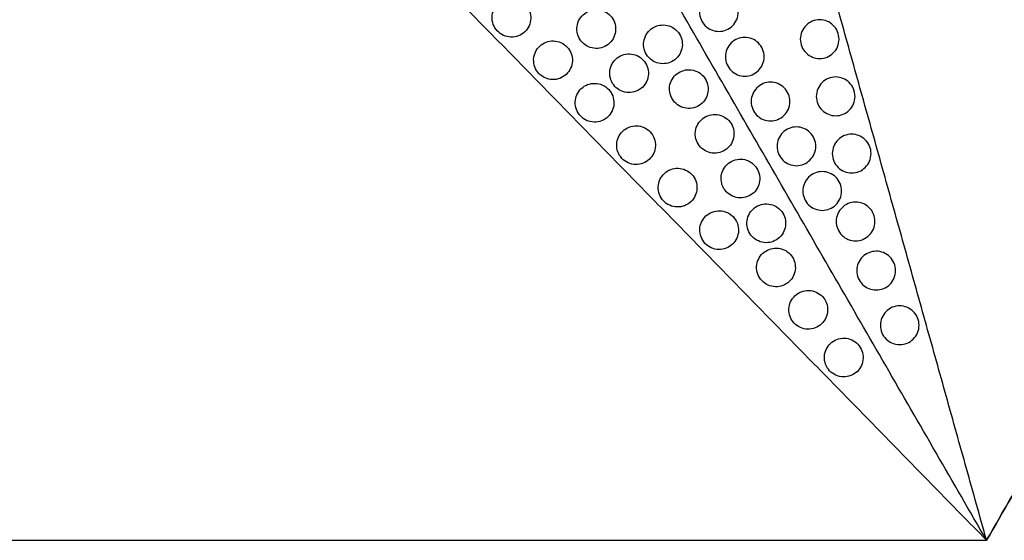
# Model space of a CAD drawing. Header units: millimetres. Extents: x -125 to 375, y 0 to 433.
# Tile 10 of 20: x 100 to 253, y 0 to 81. Entities that reach past the tile are written whole.
import ezdxf

# ---------------------------------------------------------------- set-up
doc = ezdxf.new("R2010")
doc.units = ezdxf.units.MM
doc.layers.add('Layer 01', color=18, linetype='Continuous', true_color=0x000000)

msp = doc.modelspace()

# ---------------------------------------------------------------- linework, layer by layer
at = {"layer": 'Layer 01'}
msp.add_line((250, 0), (250, 0, 74), dxfattribs=at)
for points in [[(250, 0, 76), (187.5, 108.25, 76), (125, 216.51, 76)], [(250, 0), (312.5, 108.25), (375, 216.51)], [(375, 216.51, 76), (312.5, 108.25, 76), (250, 0, 76)], [(250, 0, 76), (225.15, 88.82, 83.18), (200.31, 177.65, 90.36)], [(0, 0, 76), (60.5, 65.93, 83.18), (121, 131.86, 90.36)], [(250, 0, 76), (185.5, 65.93, 83.18), (121, 131.86, 90.36)], [(0, 0), (125, 0), (250, 0)], [(0, 0, 76), (125, 0, 76), (250, 0, 76)], [(250, 0, 74), (250, 0, 75), (250, 0, 76)]]:
    msp.add_open_spline(points, degree=2, dxfattribs=at)
at = {"layer": 'Layer 01', "extrusion": (-0.259088, -0.149584, -0.9542)}
for points in [[(174.92, 78.31, 84.11), (175.63, 77.91, 83.98), (176.45, 77.81, 83.77), (177.97, 78.23, 83.29), (178.62, 78.73, 83.04), (179.02, 79.41, 82.82), (179.4, 80.08, 82.61), (179.52, 80.89, 82.46), (179.12, 82.45, 82.32), (178.61, 83.11, 82.36), (177.92, 83.51, 82.48), (177.21, 83.92, 82.61), (176.38, 84.01, 82.82), (174.87, 83.6, 83.3), (174.22, 83.1, 83.55), (173.82, 82.41, 83.77), (173.43, 81.74, 83.98), (173.31, 80.93, 84.14), (173.72, 79.38, 84.27), (174.23, 78.71, 84.24), (174.92, 78.31, 84.11)], [(188.06, 76.57, 80.82), (188.77, 76.16, 80.69), (189.59, 76.07, 80.48), (191.11, 76.48, 80), (191.76, 76.98, 79.75), (192.16, 77.67, 79.53), (192.54, 78.34, 79.32), (192.66, 79.15, 79.16), (192.26, 80.7, 79.03), (191.75, 81.37, 79.06), (191.06, 81.77, 79.19), (190.35, 82.17, 79.31), (189.52, 82.27, 79.52), (188.01, 81.85, 80), (187.36, 81.35, 80.26), (186.96, 80.67, 80.47), (186.57, 80, 80.68), (186.45, 79.19, 80.84), (186.86, 77.63, 80.97), (187.37, 76.97, 80.94), (188.06, 76.57, 80.82)], [(181.35, 71.74, 83.39), (182.06, 71.33, 83.27), (182.89, 71.23, 83.06), (184.4, 71.65, 82.58), (185.05, 72.15, 82.32), (185.45, 72.84, 82.11), (185.84, 73.51, 81.9), (185.96, 74.31, 81.74), (185.55, 75.87, 81.61), (185.04, 76.53, 81.64), (184.35, 76.93, 81.76), (183.64, 77.34, 81.89), (182.82, 77.44, 82.1), (181.3, 77.02, 82.58), (180.65, 76.52, 82.83), (180.25, 75.84, 83.05), (179.87, 75.17, 83.26), (179.75, 74.36, 83.42), (180.15, 72.8, 83.55), (180.66, 72.14, 83.52), (181.35, 71.74, 83.39)], [(187.78, 65.16, 82.68), (188.49, 64.75, 82.55), (189.32, 64.66, 82.34), (190.84, 65.07, 81.86), (191.49, 65.57, 81.61), (191.88, 66.26, 81.39), (192.27, 66.93, 81.18), (192.39, 67.74, 81.02), (191.98, 69.3, 80.89), (191.48, 69.96, 80.92), (190.78, 70.36, 81.05), (190.08, 70.77, 81.18), (189.25, 70.86, 81.39), (187.73, 70.44, 81.86), (187.08, 69.95, 82.12), (186.69, 69.26, 82.33), (186.3, 68.59, 82.54), (186.18, 67.78, 82.7), (186.59, 66.22, 82.84), (187.09, 65.56, 82.8), (187.78, 65.16, 82.68)], [(194.22, 58.58, 81.96), (194.93, 58.18, 81.83), (195.75, 58.08, 81.62), (197.27, 58.5, 81.15), (197.92, 59, 80.89), (198.32, 59.68, 80.68), (198.7, 60.35, 80.47), (198.82, 61.16, 80.31), (198.42, 62.72, 80.17), (197.91, 63.38, 80.21), (197.22, 63.78, 80.33), (196.51, 64.19, 80.46), (195.68, 64.28, 80.67), (194.17, 63.87, 81.15), (193.52, 63.37, 81.4), (193.12, 62.68, 81.62), (192.73, 62.01, 81.83), (192.61, 61.2, 81.99), (193.02, 59.65, 82.12), (193.53, 58.98, 82.09), (194.22, 58.58, 81.96)], [(214.39, 46.49, 78.38), (215.09, 46.08, 78.25), (215.92, 45.98, 78.04), (217.44, 46.4, 77.57), (218.09, 46.9, 77.31), (218.48, 47.59, 77.1), (218.87, 48.26, 76.89), (218.99, 49.06, 76.73), (218.59, 50.62, 76.59), (218.08, 51.28, 76.63), (217.39, 51.68, 76.75), (216.68, 52.09, 76.88), (215.85, 52.19, 77.09), (214.33, 51.77, 77.57), (213.68, 51.27, 77.82), (213.29, 50.59, 78.04), (212.9, 49.92, 78.25), (212.78, 49.11, 78.41), (213.19, 47.55, 78.54), (213.69, 46.89, 78.51), (214.39, 46.49, 78.38)], [(215.89, 39.65, 79.05), (216.6, 39.25, 78.92), (217.42, 39.15, 78.71), (218.94, 39.57, 78.23), (219.59, 40.07, 77.98), (219.99, 40.75, 77.76), (220.37, 41.42, 77.55), (220.49, 42.23, 77.39), (220.09, 43.79, 77.26), (219.58, 44.45, 77.29), (218.89, 44.85, 77.42), (218.18, 45.26, 77.54), (217.35, 45.35, 77.75), (215.84, 44.94, 78.23), (215.19, 44.44, 78.49), (214.79, 43.75, 78.7), (214.4, 43.08, 78.91), (214.28, 42.27, 79.07), (214.69, 40.72, 79.21), (215.2, 40.05, 79.17), (215.89, 39.65, 79.05)], [(220.89, 33.09, 78.72), (221.59, 32.68, 78.59), (222.42, 32.59, 78.38), (223.94, 33, 77.9), (224.59, 33.5, 77.65), (224.98, 34.19, 77.43), (225.37, 34.86, 77.22), (225.49, 35.67, 77.06), (225.09, 37.22, 76.93), (224.58, 37.89, 76.96), (223.89, 38.28, 77.09), (223.18, 38.69, 77.22), (222.35, 38.79, 77.43), (220.83, 38.37, 77.9), (220.18, 37.87, 78.16), (219.79, 37.19, 78.37), (219.4, 36.52, 78.58), (219.28, 35.71, 78.74), (219.69, 34.15, 78.88), (220.19, 33.49, 78.84), (220.89, 33.09, 78.72)]]:
    msp.add_open_spline(points, degree=3, knots=[0, 0, 0, 0, 2.508378, 2.508378, 5.0087, 5.0087, 5.0087, 7.449256, 7.449256, 9.902731, 9.902731, 9.902731, 12.411109, 12.411109, 14.911431, 14.911431, 14.911431, 17.351987, 17.351987, 19.805462, 19.805462, 19.805462, 19.805462], dxfattribs=at)
at = {"layer": 'Layer 01', "extrusion": (-0.259088, -0.149584, 0.9542)}
for points in [[(211.55, 81.8, 78.38), (211.55, 80.98, 78.25), (211.21, 80.22, 78.04), (210.1, 79.11, 77.57), (209.34, 78.8, 77.31), (208.55, 78.8, 77.1), (207.77, 78.8, 76.89), (207.01, 79.1, 76.73), (205.87, 80.23, 76.59), (205.55, 81, 76.63), (205.55, 81.8, 76.75), (205.55, 82.62, 76.88), (205.88, 83.38, 77.09), (207, 84.49, 77.57), (207.75, 84.8, 77.82), (208.55, 84.8, 78.04), (209.32, 84.8, 78.25), (210.08, 84.5, 78.41), (211.23, 83.37, 78.54), (211.55, 82.6, 78.51), (211.55, 81.8, 78.38)], [(227.15, 77.6, 81.96), (227.15, 76.78, 81.83), (226.82, 76.02, 81.62), (225.7, 74.91, 81.15), (224.95, 74.6, 80.89), (224.15, 74.6, 80.68), (223.38, 74.6, 80.47), (222.62, 74.9, 80.31), (221.47, 76.03, 80.17), (221.15, 76.8, 80.21), (221.15, 77.6, 80.33), (221.15, 78.42, 80.46), (221.49, 79.18, 80.67), (222.61, 80.29, 81.15), (223.36, 80.6, 81.4), (224.15, 80.6, 81.62), (224.93, 80.6, 81.83), (225.69, 80.3, 81.99), (226.84, 79.17, 82.12), (227.15, 78.4, 82.09), (227.15, 77.6, 81.96)], [(215.55, 74.87, 78.38), (215.55, 74.05, 78.25), (215.21, 73.29, 78.04), (214.1, 72.18, 77.57), (213.34, 71.87, 77.31), (212.55, 71.87, 77.1), (211.77, 71.87, 76.89), (211.01, 72.17, 76.73), (209.87, 73.3, 76.59), (209.55, 74.07, 76.63), (209.55, 74.87, 76.75), (209.55, 75.69, 76.88), (209.88, 76.45, 77.09), (211, 77.56, 77.57), (211.75, 77.87, 77.82), (212.55, 77.87, 78.04), (213.32, 77.87, 78.25), (214.08, 77.57, 78.41), (215.23, 76.44, 78.54), (215.55, 75.67, 78.51), (215.55, 74.87, 78.38)], [(219.55, 67.94, 78.38), (219.55, 67.12, 78.25), (219.21, 66.36, 78.04), (218.1, 65.26, 77.57), (217.34, 64.94, 77.31), (216.55, 64.94, 77.1), (215.77, 64.94, 76.89), (215.01, 65.24, 76.73), (213.87, 66.37, 76.59), (213.55, 67.14, 76.63), (213.55, 67.94, 76.75), (213.55, 68.76, 76.88), (213.88, 69.52, 77.09), (215, 70.63, 77.57), (215.75, 70.94, 77.82), (216.55, 70.94, 78.04), (217.32, 70.94, 78.25), (218.08, 70.64, 78.41), (219.23, 69.51, 78.54), (219.55, 68.74, 78.51), (219.55, 67.94, 78.38)], [(223.55, 61.01, 78.38), (223.55, 60.2, 78.25), (223.21, 59.43, 78.04), (222.1, 58.33, 77.57), (221.34, 58.01, 77.31), (220.55, 58.01, 77.1), (219.77, 58.01, 76.89), (219.01, 58.31, 76.73), (217.87, 59.44, 76.59), (217.55, 60.22, 76.63), (217.55, 61.01, 76.75), (217.55, 61.83, 76.88), (217.88, 62.6, 77.09), (219, 63.7, 77.57), (219.75, 64.01, 77.82), (220.55, 64.01, 78.04), (221.32, 64.01, 78.25), (222.08, 63.71, 78.41), (223.23, 62.58, 78.54), (223.55, 61.81, 78.51), (223.55, 61.01, 78.38)], [(227.55, 54.09, 78.38), (227.55, 53.27, 78.25), (227.21, 52.5, 78.04), (226.1, 51.4, 77.57), (225.34, 51.09, 77.31), (224.55, 51.09, 77.1), (223.77, 51.09, 76.89), (223.01, 51.39, 76.73), (221.87, 52.52, 76.59), (221.55, 53.29, 76.63), (221.55, 54.09, 76.75), (221.55, 54.9, 76.88), (221.88, 55.67, 77.09), (223, 56.77, 77.57), (223.75, 57.09, 77.82), (224.55, 57.09, 78.04), (225.32, 57.09, 78.25), (226.08, 56.79, 78.41), (227.23, 55.66, 78.54), (227.55, 54.88, 78.51), (227.55, 54.09, 78.38)], [(235.9, 41.76, 78.72), (235.9, 40.94, 78.59), (235.57, 40.18, 78.38), (234.45, 39.07, 77.9), (233.69, 38.76, 77.65), (232.9, 38.76, 77.43), (232.13, 38.76, 77.22), (231.37, 39.06, 77.06), (230.22, 40.19, 76.93), (229.9, 40.96, 76.96), (229.9, 41.76, 77.09), (229.9, 42.57, 77.22), (230.23, 43.34, 77.43), (231.35, 44.44, 77.9), (232.11, 44.76, 78.16), (232.9, 44.76, 78.37), (233.67, 44.76, 78.58), (234.44, 44.46, 78.74), (235.58, 43.33, 78.88), (235.9, 42.56, 78.84), (235.9, 41.76, 78.72)], [(239.55, 33.3, 78.38), (239.55, 32.48, 78.25), (239.21, 31.72, 78.04), (238.1, 30.61, 77.57), (237.34, 30.3, 77.31), (236.55, 30.3, 77.1), (235.77, 30.3, 76.89), (235.01, 30.6, 76.73), (233.87, 31.73, 76.59), (233.55, 32.5, 76.63), (233.55, 33.3, 76.75), (233.55, 34.12, 76.88), (233.88, 34.88, 77.09), (235, 35.99, 77.57), (235.75, 36.3, 77.82), (236.55, 36.3, 78.04), (237.32, 36.3, 78.25), (238.08, 36, 78.41), (239.23, 34.87, 78.54), (239.55, 34.1, 78.51), (239.55, 33.3, 78.38)]]:
    msp.add_open_spline(points, degree=3, knots=[0, 0, 0, 0, 2.508378, 2.508378, 5.0087, 5.0087, 5.0087, 7.449256, 7.449256, 9.902731, 9.902731, 9.902731, 12.411109, 12.411109, 14.911431, 14.911431, 14.911431, 17.351987, 17.351987, 19.805462, 19.805462, 19.805462, 19.805462], dxfattribs=at)
at = {"layer": 'Layer 01', "extrusion": (0.259088, 0.149584, 0.9542)}
for points in [[(198.39, 74.2, 78.38), (199.09, 73.79, 78.25), (199.92, 73.7, 78.04), (201.44, 74.11, 77.57), (202.09, 74.61, 77.31), (202.48, 75.3, 77.1), (202.87, 75.97, 76.89), (202.99, 76.78, 76.73), (202.59, 78.34, 76.59), (202.08, 79, 76.63), (201.39, 79.4, 76.75), (200.68, 79.81, 76.88), (199.85, 79.9, 77.09), (198.33, 79.48, 77.57), (197.68, 78.99, 77.82), (197.29, 78.3, 78.04), (196.9, 77.63, 78.25), (196.78, 76.82, 78.41), (197.19, 75.26, 78.54), (197.69, 74.6, 78.51), (198.39, 74.2, 78.38)], [(193.14, 69.72, 80.51), (193.84, 69.32, 80.38), (194.67, 69.22, 80.17), (196.19, 69.64, 79.69), (196.84, 70.14, 79.44), (197.23, 70.82, 79.22), (197.62, 71.49, 79.01), (197.74, 72.3, 78.86), (197.34, 73.86, 78.72), (196.83, 74.52, 78.76), (196.14, 74.92, 78.88), (195.43, 75.33, 79.01), (194.6, 75.42, 79.22), (193.08, 75.01, 79.7), (192.43, 74.51, 79.95), (192.04, 73.82, 80.17), (191.65, 73.15, 80.38), (191.53, 72.34, 80.53), (191.94, 70.79, 80.67), (192.44, 70.12, 80.63), (193.14, 69.72, 80.51)], [(202.39, 67.27, 78.38), (203.09, 66.86, 78.25), (203.92, 66.77, 78.04), (205.44, 67.19, 77.57), (206.09, 67.68, 77.31), (206.48, 68.37, 77.1), (206.87, 69.04, 76.89), (206.99, 69.85, 76.73), (206.59, 71.41, 76.59), (206.08, 72.07, 76.63), (205.39, 72.47, 76.75), (204.68, 72.88, 76.88), (203.85, 72.97, 77.09), (202.33, 72.55, 77.57), (201.68, 72.06, 77.82), (201.29, 71.37, 78.04), (200.9, 70.7, 78.25), (200.78, 69.89, 78.41), (201.19, 68.33, 78.54), (201.69, 67.67, 78.51), (202.39, 67.27, 78.38)], [(206.39, 60.34, 78.38), (207.09, 59.94, 78.25), (207.92, 59.84, 78.04), (209.44, 60.26, 77.57), (210.09, 60.76, 77.31), (210.48, 61.44, 77.1), (210.87, 62.11, 76.89), (210.99, 62.92, 76.73), (210.59, 64.48, 76.59), (210.08, 65.14, 76.63), (209.39, 65.54, 76.75), (208.68, 65.95, 76.88), (207.85, 66.04, 77.09), (206.33, 65.63, 77.57), (205.68, 65.13, 77.82), (205.29, 64.44, 78.04), (204.9, 63.77, 78.25), (204.78, 62.96, 78.41), (205.19, 61.41, 78.54), (205.69, 60.74, 78.51), (206.39, 60.34, 78.38)], [(210.39, 53.42, 78.38), (211.09, 53.01, 78.25), (211.92, 52.91, 78.04), (213.44, 53.33, 77.57), (214.09, 53.83, 77.31), (214.48, 54.51, 77.1), (214.87, 55.18, 76.89), (214.99, 55.99, 76.73), (214.59, 57.55, 76.59), (214.08, 58.21, 76.63), (213.39, 58.61, 76.75), (212.68, 59.02, 76.88), (211.85, 59.12, 77.09), (210.33, 58.7, 77.57), (209.68, 58.2, 77.82), (209.29, 57.51, 78.04), (208.9, 56.84, 78.25), (208.78, 56.04, 78.41), (209.19, 54.48, 78.54), (209.69, 53.82, 78.51), (210.39, 53.42, 78.38)], [(200.65, 52.01, 81.25), (201.36, 51.6, 81.12), (202.19, 51.51, 80.91), (203.7, 51.92, 80.43), (204.35, 52.42, 80.18), (204.75, 53.11, 79.96), (205.14, 53.78, 79.75), (205.26, 54.59, 79.59), (204.85, 56.14, 79.46), (204.34, 56.81, 79.49), (203.65, 57.2, 79.62), (202.94, 57.61, 79.75), (202.12, 57.71, 79.96), (200.6, 57.29, 80.43), (199.95, 56.79, 80.69), (199.55, 56.11, 80.9), (199.17, 55.44, 81.11), (199.05, 54.63, 81.27), (199.45, 53.07, 81.41), (199.96, 52.41, 81.37), (200.65, 52.01, 81.25)], [(207.09, 45.43, 80.53), (207.79, 45.02, 80.4), (208.62, 44.93, 80.19), (210.14, 45.35, 79.71), (210.79, 45.84, 79.46), (211.18, 46.53, 79.25), (211.57, 47.2, 79.04), (211.69, 48.01, 78.88), (211.29, 49.57, 78.74), (210.78, 50.23, 78.78), (210.09, 50.63, 78.9), (209.38, 51.04, 79.03), (208.55, 51.13, 79.24), (207.03, 50.71, 79.72), (206.38, 50.22, 79.97), (205.99, 49.53, 80.19), (205.6, 48.86, 80.4), (205.48, 48.05, 80.56), (205.89, 46.49, 80.69), (206.39, 45.83, 80.66), (207.09, 45.43, 80.53)], [(226.39, 25.7, 78.38), (227.09, 25.29, 78.25), (227.92, 25.2, 78.04), (229.44, 25.62, 77.57), (230.09, 26.11, 77.31), (230.48, 26.8, 77.1), (230.87, 27.47, 76.89), (230.99, 28.28, 76.73), (230.59, 29.84, 76.59), (230.08, 30.5, 76.63), (229.39, 30.9, 76.75), (228.68, 31.31, 76.88), (227.85, 31.4, 77.09), (226.33, 30.99, 77.57), (225.68, 30.49, 77.82), (225.29, 29.8, 78.04), (224.9, 29.13, 78.25), (224.78, 28.32, 78.41), (225.19, 26.76, 78.54), (225.69, 26.1, 78.51), (226.39, 25.7, 78.38)]]:
    msp.add_open_spline(points, degree=3, knots=[0, 0, 0, 0, 2.508378, 2.508378, 5.0087, 5.0087, 5.0087, 7.449256, 7.449256, 9.902731, 9.902731, 9.902731, 12.411109, 12.411109, 14.911431, 14.911431, 14.911431, 17.351987, 17.351987, 19.805462, 19.805462, 19.805462, 19.805462], dxfattribs=at)
at = {"layer": 'Layer 01', "extrusion": (0.259088, 0.149584, -0.9542)}
for points in [[(229.63, 68.74, 81.25), (229.63, 67.92, 81.12), (229.3, 67.16, 80.91), (228.18, 66.05, 80.43), (227.43, 65.74, 80.18), (226.63, 65.74, 79.96), (225.86, 65.74, 79.75), (225.1, 66.04, 79.59), (223.95, 67.17, 79.46), (223.63, 67.94, 79.49), (223.63, 68.74, 79.62), (223.63, 69.56, 79.75), (223.97, 70.32, 79.96), (225.08, 71.43, 80.43), (225.84, 71.74, 80.69), (226.63, 71.74, 80.9), (227.41, 71.74, 81.11), (228.17, 71.44, 81.27), (229.31, 70.31, 81.41), (229.63, 69.54, 81.37), (229.63, 68.74, 81.25)], [(232.11, 59.88, 80.53), (232.11, 59.06, 80.4), (231.78, 58.3, 80.19), (230.66, 57.19, 79.71), (229.9, 56.88, 79.46), (229.11, 56.88, 79.25), (228.34, 56.88, 79.04), (227.58, 57.18, 78.88), (226.43, 58.31, 78.74), (226.11, 59.08, 78.78), (226.11, 59.88, 78.9), (226.11, 60.7, 79.03), (226.44, 61.46, 79.24), (227.56, 62.57, 79.72), (228.32, 62.88, 79.97), (229.11, 62.88, 80.19), (229.88, 62.88, 80.4), (230.65, 62.58, 80.56), (231.79, 61.45, 80.69), (232.11, 60.68, 80.66), (232.11, 59.88, 80.53)], [(232.71, 49.37, 79.05), (232.71, 48.55, 78.92), (232.38, 47.79, 78.71), (231.26, 46.68, 78.23), (230.51, 46.37, 77.98), (229.71, 46.37, 77.76), (228.94, 46.37, 77.55), (228.18, 46.67, 77.39), (227.03, 47.8, 77.26), (226.71, 48.57, 77.29), (226.71, 49.37, 77.42), (226.71, 50.19, 77.54), (227.05, 50.95, 77.75), (228.17, 52.06, 78.23), (228.92, 52.37, 78.49), (229.71, 52.37, 78.7), (230.49, 52.37, 78.91), (231.25, 52.07, 79.07), (232.4, 50.94, 79.21), (232.71, 50.17, 79.17), (232.71, 49.37, 79.05)]]:
    msp.add_open_spline(points, degree=3, knots=[0, 0, 0, 0, 2.508378, 2.508378, 5.0087, 5.0087, 5.0087, 7.449256, 7.449256, 9.902731, 9.902731, 9.902731, 12.411109, 12.411109, 14.911431, 14.911431, 14.911431, 17.351987, 17.351987, 19.805462, 19.805462, 19.805462, 19.805462], dxfattribs=at)

doc.saveas('drawing.dxf')
